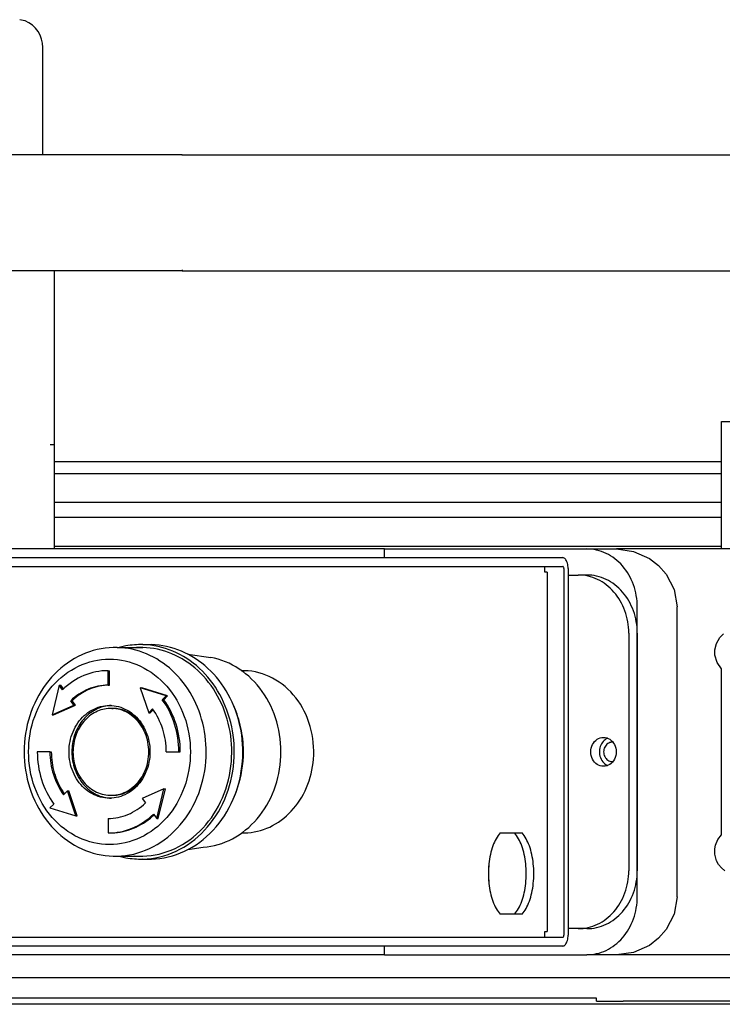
# Model space of a CAD drawing. Extents: x -1763 to 4575, y -3429 to 1051.
# Tile 13 of 192: x -1165 to -1135, y -1455 to -1412. Entities that reach past the tile are written whole.
import ezdxf

# ---------------------------------------------------------------- set-up
doc = ezdxf.new("R2010")
doc.units = 0
doc.layers.get('0').update_dxf_attribs({"linetype": 'CONTINUOUS'})

# ---------------------------------------------------------------- blocks, each defined once
blk = doc.blocks.new('CTH', base_point=(-1365.866, -1682.815))
at = {"color": 5, "linetype": 'CONTINUOUS'}
for p, q in [((-1164.989, -1412.394), (-1165.217, -1412.348)), ((-1164.217, -1418.173), (-1164.217, -1413.548)), ((-1164.914, -1418.173), (-1165.972, -1418.173)), ((-1163.131, -1418.173), (-1164.914, -1418.173)), ((-1160.815, -1418.173), (-1163.131, -1418.173)), ((-1158.217, -1418.173), (-1160.815, -1418.173)), ((-1158.217, -1418.173), (-1158.217, -1418.211)), ((-1158.217, -1418.173), (-1099.217, -1418.173)), ((-1158.217, -1423.173), (-1166.217, -1423.173)), ((-1163.717, -1423.343), (-1163.717, -1423.173)), ((-1163.717, -1430.673), (-1163.717, -1423.343)), ((-1158.217, -1423.136), (-1158.217, -1423.173)), ((-1158.217, -1423.173), (-1099.217, -1423.173)), ((-1134.967, -1435.173), (-1134.967, -1429.673)), ((-1134.967, -1429.673), (-1132.467, -1429.673)), ((-1163.907, -1430.673), (-1163.717, -1430.673)), ((-1163.717, -1435.173), (-1163.717, -1430.673)), ((-1163.717, -1433.798), (-1159.737, -1433.798)), ((-1159.737, -1433.798), (-1138.1, -1433.798)), ((-1138.1, -1433.798), (-1134.967, -1433.798)), ((-1155.335, -1435.173), (-1186.217, -1435.173)), ((-1163.717, -1435.048), (-1159.737, -1435.048)), ((-1159.737, -1435.048), (-1138.1, -1435.048)), ((-1150.559, -1435.173), (-1155.335, -1435.173)), ((-1149.499, -1435.173), (-1150.559, -1435.173)), ((-1149.499, -1435.173), (-1140.779, -1435.173)), ((-1149.499, -1435.548), (-1149.499, -1435.173)), ((-1140.779, -1435.173), (-1139.494, -1435.173)), ((-1133.207, -1435.173), (-1139.494, -1435.173)), ((-1139.494, -1435.173), (-1138.761, -1435.276)), ((-1138.1, -1435.048), (-1134.967, -1435.048)), ((-1186.149, -1435.548), (-1162.555, -1435.548)), ((-1162.555, -1435.548), (-1162.294, -1435.548)), ((-1162.294, -1435.548), (-1149.954, -1435.548)), ((-1149.954, -1435.548), (-1148.252, -1435.548)), ((-1148.252, -1435.548), (-1141.815, -1435.548)), ((-1138.761, -1435.276), (-1138.08, -1435.578)), ((-1138.08, -1435.578), (-1137.682, -1435.882)), ((-1186.149, -1435.923), (-1162.555, -1435.923)), ((-1162.555, -1435.923), (-1162.294, -1435.923)), ((-1162.294, -1435.923), (-1149.954, -1435.923)), ((-1149.954, -1435.923), (-1148.252, -1435.923)), ((-1148.252, -1435.923), (-1141.815, -1435.923)), ((-1142.581, -1436.173), (-1142.581, -1435.923)), ((-1141.766, -1436.023), (-1141.766, -1451.823)), ((-1141.582, -1436.023), (-1141.582, -1436.298)), ((-1137.682, -1435.882), (-1137.351, -1436.256)), ((-1142.483, -1436.173), (-1142.581, -1436.173)), ((-1142.483, -1436.173), (-1142.483, -1451.673)), ((-1141.582, -1436.298), (-1141.582, -1451.548)), ((-1141.582, -1436.298), (-1141.146, -1436.298)), ((-1140.779, -1436.298), (-1141.146, -1436.298)), ((-1137.351, -1436.256), (-1137.007, -1436.925)), ((-1137.007, -1436.925), (-1136.886, -1437.673)), ((-1138.599, -1450.173), (-1138.599, -1437.673)), ((-1136.886, -1450.173), (-1136.886, -1437.673)), ((-1138.966, -1438.798), (-1138.966, -1449.048)), ((-1138.599, -1438.798), (-1138.599, -1449.048)), ((-1135.192, -1439.244), (-1135.042, -1438.991)), ((-1135.042, -1438.991), (-1134.884, -1438.836)), ((-1161.013, -1439.425), (-1159.912, -1439.425)), ((-1160.641, -1439.357), (-1160.924, -1439.425)), ((-1159.909, -1439.3), (-1159.542, -1439.3)), ((-1135.263, -1439.531), (-1135.192, -1439.244)), ((-1157.968, -1439.717), (-1156.983, -1439.851)), ((-1135.259, -1439.753), (-1135.263, -1439.531)), ((-1135.162, -1440.07), (-1135.259, -1439.753)), ((-1134.967, -1440.338), (-1135.162, -1440.07)), ((-1161.408, -1440.423), (-1161.347, -1440.423)), ((-1161.408, -1441.048), (-1161.408, -1440.423)), ((-1161.347, -1441.048), (-1161.347, -1440.423)), ((-1155.655, -1440.424), (-1155.526, -1440.424)), ((-1155.526, -1440.424), (-1155.651, -1440.428)), ((-1134.967, -1447.509), (-1134.967, -1440.338)), ((-1163.51, -1441.051), (-1163.816, -1442.33)), ((-1163.51, -1441.051), (-1163.449, -1441.051)), ((-1163.37, -1441.242), (-1163.51, -1441.051)), ((-1163.334, -1441.209), (-1163.449, -1441.051)), ((-1161.408, -1441.048), (-1161.347, -1441.048)), ((-1160.019, -1441.163), (-1159.958, -1441.163)), ((-1158.903, -1441.513), (-1160.019, -1441.163)), ((-1160.019, -1441.163), (-1159.655, -1442.236)), ((-1158.842, -1441.513), (-1159.958, -1441.163)), ((-1159.07, -1441.674), (-1158.903, -1441.513)), ((-1159.009, -1441.674), (-1158.842, -1441.513)), ((-1158.903, -1441.513), (-1158.842, -1441.513)), ((-1163.816, -1442.33), (-1162.88, -1441.913)), ((-1163.754, -1442.33), (-1162.819, -1441.913)), ((-1163.02, -1441.721), (-1162.959, -1441.721)), ((-1162.88, -1441.913), (-1163.02, -1441.721)), ((-1162.819, -1441.913), (-1162.959, -1441.721)), ((-1162.88, -1441.913), (-1162.819, -1441.913)), ((-1161.277, -1441.926), (-1161.344, -1441.928)), ((-1159.07, -1441.674), (-1159.009, -1441.674)), ((-1156.043, -1441.823), (-1156.053, -1441.804)), ((-1156.034, -1441.843), (-1156.043, -1441.823)), ((-1155.89, -1442.18), (-1155.993, -1441.939)), ((-1163.816, -1442.33), (-1163.754, -1442.33)), ((-1161.249, -1442.049), (-1161.188, -1442.049)), ((-1159.655, -1442.236), (-1159.488, -1442.075)), ((-1159.655, -1442.236), (-1159.594, -1442.236)), ((-1159.594, -1442.236), (-1159.463, -1442.11)), ((-1159.828, -1442.949), (-1159.774, -1443.062)), ((-1139.867, -1443.339), (-1139.94, -1443.369)), ((-1139.64, -1443.522), (-1139.689, -1443.511)), ((-1163.915, -1443.923), (-1164.46, -1443.923)), ((-1163.915, -1443.923), (-1163.854, -1443.923)), ((-1158.901, -1443.923), (-1158.356, -1443.923)), ((-1158.356, -1443.923), (-1158.295, -1443.923)), ((-1139.94, -1444.478), (-1139.867, -1444.508)), ((-1139.689, -1444.336), (-1139.64, -1444.325)), ((-1159.774, -1444.785), (-1159.828, -1444.898)), ((-1163.292, -1445.736), (-1163.362, -1445.634)), ((-1163.162, -1445.611), (-1163.329, -1445.772)), ((-1163.162, -1445.611), (-1163.101, -1445.611)), ((-1162.798, -1446.684), (-1163.162, -1445.611)), ((-1162.737, -1446.684), (-1163.101, -1445.611)), ((-1161.249, -1445.798), (-1161.188, -1445.798)), ((-1159.001, -1445.517), (-1159.937, -1445.934)), ((-1159.307, -1446.796), (-1159.001, -1445.517)), ((-1159.245, -1446.796), (-1158.94, -1445.517)), ((-1159.001, -1445.517), (-1158.94, -1445.517)), ((-1155.993, -1445.908), (-1155.89, -1445.667)), ((-1163.746, -1446.173), (-1163.913, -1446.334)), ((-1161.344, -1445.919), (-1161.277, -1445.921)), ((-1159.937, -1445.934), (-1159.797, -1446.126)), ((-1156.053, -1446.043), (-1156.043, -1446.024)), ((-1156.043, -1446.024), (-1156.034, -1446.004)), ((-1163.913, -1446.334), (-1162.798, -1446.684)), ((-1162.798, -1446.684), (-1162.737, -1446.684)), ((-1159.587, -1446.783), (-1159.423, -1446.637)), ((-1159.447, -1446.605), (-1159.307, -1446.796)), ((-1161.408, -1446.798), (-1161.408, -1447.423)), ((-1159.307, -1446.796), (-1159.245, -1446.796)), ((-1161.408, -1447.423), (-1161.347, -1447.423)), ((-1155.655, -1447.423), (-1155.526, -1447.423)), ((-1155.651, -1447.419), (-1155.526, -1447.423)), ((-1144.512, -1447.423), (-1143.564, -1447.423)), ((-1135.125, -1447.71), (-1134.967, -1447.509)), ((-1135.261, -1448.11), (-1135.227, -1447.943)), ((-1135.227, -1447.943), (-1135.125, -1447.71)), ((-1157.968, -1448.13), (-1157.308, -1448.039)), ((-1135.261, -1448.337), (-1135.261, -1448.11)), ((-1135.181, -1448.629), (-1135.261, -1448.337)), ((-1161.013, -1448.422), (-1159.912, -1448.422)), ((-1160.924, -1448.422), (-1160.641, -1448.49)), ((-1160.269, -1448.413), (-1159.912, -1448.422)), ((-1159.909, -1448.538), (-1159.542, -1448.547)), ((-1159.909, -1448.547), (-1159.542, -1448.547)), ((-1135.098, -1448.78), (-1135.181, -1448.629)), ((-1134.972, -1448.932), (-1135.098, -1448.78)), ((-1145.001, -1449.503), (-1145.001, -1448.844)), ((-1134.82, -1449.057), (-1134.972, -1448.932)), ((-1136.886, -1450.173), (-1137.006, -1450.917)), ((-1143.564, -1450.923), (-1144.512, -1450.923)), ((-1137.006, -1450.917), (-1137.348, -1451.588)), ((-1142.581, -1451.923), (-1142.581, -1451.673)), ((-1142.581, -1451.673), (-1142.483, -1451.673)), ((-1141.582, -1451.548), (-1141.582, -1451.823)), ((-1141.146, -1451.548), (-1141.582, -1451.548)), ((-1140.779, -1451.548), (-1141.146, -1451.548)), ((-1137.348, -1451.588), (-1137.681, -1451.964)), ((-1162.555, -1451.923), (-1186.149, -1451.923)), ((-1162.294, -1451.923), (-1162.555, -1451.923)), ((-1149.954, -1451.923), (-1162.294, -1451.923)), ((-1148.252, -1451.923), (-1149.954, -1451.923)), ((-1141.815, -1451.923), (-1148.252, -1451.923)), ((-1137.681, -1451.964), (-1138.078, -1452.268)), ((-1162.555, -1452.298), (-1186.149, -1452.298)), ((-1162.294, -1452.298), (-1162.555, -1452.298)), ((-1149.954, -1452.298), (-1162.294, -1452.298)), ((-1148.252, -1452.298), (-1149.954, -1452.298)), ((-1149.499, -1452.673), (-1149.499, -1452.298)), ((-1141.815, -1452.298), (-1148.252, -1452.298)), ((-1138.758, -1452.57), (-1139.494, -1452.673)), ((-1138.078, -1452.268), (-1138.758, -1452.57)), ((-1155.335, -1452.673), (-1186.217, -1452.673)), ((-1150.559, -1452.673), (-1155.335, -1452.673)), ((-1149.499, -1452.673), (-1150.559, -1452.673)), ((-1149.499, -1452.673), (-1140.779, -1452.673)), ((-1139.494, -1452.673), (-1140.779, -1452.673)), ((-1133.207, -1452.673), (-1139.494, -1452.673)), ((-1085.406, -1453.673), (-1172.072, -1453.673))]:
    blk.add_line(p, q, dxfattribs=at)
at = {"color": 4, "linetype": 'CONTINUOUS'}
for p, q in [((-1134.967, -1431.423), (-1163.717, -1431.423)), ((-1163.717, -1431.923), (-1134.967, -1431.923)), ((-1134.967, -1433.173), (-1163.717, -1433.173))]:
    blk.add_line(p, q, dxfattribs=at)
at = {"color": 7, "linetype": 'CONTINUOUS'}
for p, q in [((-1140.357, -1454.548), (-1178.717, -1454.548)), ((-1140.357, -1454.673), (-1140.357, -1454.548)), ((-1140.357, -1454.673), (-1139.21, -1454.673)), ((-1132.795, -1454.673), (-1139.21, -1454.673)), ((-1062.967, -1454.811), (-1194.467, -1454.811))]:
    blk.add_line(p, q, dxfattribs=at)
at = {"color": 5, "linetype": 'CONTINUOUS'}
blk.add_arc((-1165.467, -1413.548), 1.25, 0, 67.4999, dxfattribs=at)
for points, knots in [([(-1138.599, -1437.673), (-1138.599, -1437.345), (-1138.656, -1437.02), (-1138.875, -1436.413), (-1139.035, -1436.138), (-1139.44, -1435.674), (-1139.68, -1435.489), (-1140.209, -1435.238), (-1140.493, -1435.173), (-1140.779, -1435.173)], [0, 0, 0, 0, 1, 1, 2, 2, 3, 3, 4, 4, 4, 4]), ([(-1141.582, -1436.023), (-1141.582, -1435.94), (-1141.593, -1435.858), (-1141.634, -1435.714), (-1141.663, -1435.654), (-1141.734, -1435.57), (-1141.774, -1435.548), (-1141.815, -1435.548)], [0, 0, 0, 0, 1, 1, 2, 2, 3, 3, 3, 3]), ([(-1141.766, -1436.023), (-1141.766, -1436.006), (-1141.768, -1435.989), (-1141.777, -1435.958), (-1141.783, -1435.946), (-1141.798, -1435.928), (-1141.806, -1435.923), (-1141.815, -1435.923)], [0, 0, 0, 0, 1, 1, 2, 2, 3, 3, 3, 3]), ([(-1138.966, -1438.798), (-1138.966, -1438.47), (-1139.023, -1438.145), (-1139.242, -1437.538), (-1139.402, -1437.263), (-1139.807, -1436.799), (-1140.048, -1436.614), (-1140.577, -1436.363), (-1140.86, -1436.298), (-1141.146, -1436.298)], [0, 0, 0, 0, 1, 1, 2, 2, 3, 3, 4, 4, 4, 4]), ([(-1138.599, -1438.798), (-1138.599, -1438.47), (-1138.656, -1438.145), (-1138.875, -1437.538), (-1139.035, -1437.263), (-1139.44, -1436.799), (-1139.681, -1436.614), (-1140.209, -1436.363), (-1140.493, -1436.298), (-1140.779, -1436.298)], [0, 0, 0, 0, 1, 1, 2, 2, 3, 3, 4, 4, 4, 4]), ([(-1161.013, -1439.425), (-1161.477, -1439.413), (-1161.94, -1439.495), (-1162.818, -1439.842), (-1163.227, -1440.103), (-1163.946, -1440.777), (-1164.25, -1441.185), (-1164.721, -1442.103), (-1164.883, -1442.607), (-1165.047, -1443.655), (-1165.047, -1444.192), (-1164.883, -1445.24), (-1164.721, -1445.744), (-1164.25, -1446.662), (-1163.946, -1447.07), (-1163.227, -1447.744), (-1162.818, -1448.005), (-1161.94, -1448.352), (-1161.477, -1448.434), (-1161.013, -1448.422)], [0, 0, 0, 0, 1, 1, 2, 2, 3, 3, 4, 4, 5, 5, 6, 6, 7, 7, 8, 8, 9, 9, 9, 9]), ([(-1157.195, -1444.333), (-1157.156, -1443.842), (-1157.187, -1443.347), (-1157.389, -1442.389), (-1157.558, -1441.932), (-1158.017, -1441.099), (-1158.305, -1440.729), (-1158.975, -1440.111), (-1159.351, -1439.866), (-1160.158, -1439.528), (-1160.584, -1439.436), (-1161.013, -1439.425)], [0, 0, 0, 0, 1, 1, 2, 2, 3, 3, 4, 4, 5, 5, 5, 5]), ([(-1156.093, -1444.333), (-1156.054, -1443.842), (-1156.086, -1443.347), (-1156.287, -1442.389), (-1156.456, -1441.932), (-1156.916, -1441.099), (-1157.204, -1440.729), (-1157.873, -1440.111), (-1158.25, -1439.866), (-1159.057, -1439.528), (-1159.482, -1439.436), (-1159.912, -1439.425)], [0, 0, 0, 0, 1, 1, 2, 2, 3, 3, 4, 4, 5, 5, 5, 5]), ([(-1155.985, -1444.344), (-1155.945, -1443.84), (-1155.977, -1443.331), (-1156.184, -1442.346), (-1156.358, -1441.877), (-1156.83, -1441.021), (-1157.126, -1440.64), (-1157.814, -1440.005), (-1158.201, -1439.754), (-1159.031, -1439.406), (-1159.468, -1439.311), (-1159.909, -1439.3)], [0, 0, 0, 0, 1, 1, 2, 2, 3, 3, 4, 4, 5, 5, 5, 5]), ([(-1155.618, -1444.344), (-1155.577, -1443.84), (-1155.61, -1443.331), (-1155.817, -1442.346), (-1155.99, -1441.877), (-1156.463, -1441.021), (-1156.759, -1440.64), (-1157.447, -1440.005), (-1157.834, -1439.754), (-1158.664, -1439.406), (-1159.101, -1439.311), (-1159.542, -1439.3)], [0, 0, 0, 0, 1, 1, 2, 2, 3, 3, 4, 4, 5, 5, 5, 5]), ([(-1153.96, -1444.111), (-1153.94, -1443.61), (-1154, -1443.108), (-1154.275, -1442.154), (-1154.487, -1441.71), (-1155.04, -1440.931), (-1155.376, -1440.602), (-1156.134, -1440.1), (-1156.55, -1439.93), (-1156.983, -1439.851)], [0, 0, 0, 0, 1, 1, 2, 2, 3, 3, 4, 4, 4, 4]), ([(-1161.347, -1439.923), (-1161.805, -1439.923), (-1162.259, -1440.027), (-1163.105, -1440.429), (-1163.49, -1440.724), (-1164.137, -1441.467), (-1164.394, -1441.907), (-1164.745, -1442.878), (-1164.835, -1443.398), (-1164.835, -1444.449), (-1164.745, -1444.969), (-1164.394, -1445.94), (-1164.137, -1446.38), (-1163.49, -1447.123), (-1163.105, -1447.418), (-1162.259, -1447.82), (-1161.805, -1447.923), (-1160.889, -1447.923), (-1160.436, -1447.82), (-1159.589, -1447.418), (-1159.205, -1447.123), (-1158.557, -1446.38), (-1158.3, -1445.94), (-1157.95, -1444.969), (-1157.859, -1444.449), (-1157.859, -1443.398), (-1157.95, -1442.878), (-1158.3, -1441.907), (-1158.557, -1441.467), (-1159.205, -1440.724), (-1159.589, -1440.429), (-1160.436, -1440.027), (-1160.889, -1439.923), (-1161.347, -1439.923)], [0, 0, 0, 0, 1, 1, 2, 2, 3, 3, 4, 4, 5, 5, 6, 6, 7, 7, 8, 8, 9, 9, 10, 10, 11, 11, 12, 12, 13, 13, 14, 14, 15, 15, 16, 16, 16, 16]), ([(-1161.408, -1440.423), (-1161.764, -1440.423), (-1162.118, -1440.495), (-1162.787, -1440.774), (-1163.097, -1440.98), (-1163.37, -1441.242)], [0, 0, 0, 0, 1, 1, 2, 2, 2, 2]), ([(-1152.556, -1444.242), (-1152.518, -1443.764), (-1152.566, -1443.282), (-1152.828, -1442.371), (-1153.039, -1441.951), (-1153.596, -1441.235), (-1153.936, -1440.947), (-1154.696, -1440.545), (-1155.108, -1440.435), (-1155.526, -1440.424)], [0, 0, 0, 0, 1, 1, 2, 2, 3, 3, 4, 4, 4, 4]), ([(-1161.408, -1441.048), (-1161.701, -1441.048), (-1161.991, -1441.107), (-1162.541, -1441.337), (-1162.796, -1441.506), (-1163.02, -1441.721)], [0, 0, 0, 0, 1, 1, 2, 2, 2, 2]), ([(-1161.347, -1441.048), (-1161.64, -1441.048), (-1161.93, -1441.107), (-1162.479, -1441.337), (-1162.735, -1441.506), (-1162.959, -1441.721)], [0, 0, 0, 0, 1, 1, 2, 2, 2, 2]), ([(-1161.347, -1441.923), (-1161.609, -1441.923), (-1161.868, -1441.991), (-1162.34, -1442.252), (-1162.547, -1442.442), (-1162.874, -1442.911), (-1162.989, -1443.186), (-1163.106, -1443.771), (-1163.106, -1444.076), (-1162.989, -1444.661), (-1162.874, -1444.936), (-1162.547, -1445.405), (-1162.34, -1445.595), (-1161.868, -1445.856), (-1161.609, -1445.923), (-1161.085, -1445.923), (-1160.827, -1445.856), (-1160.354, -1445.595), (-1160.147, -1445.405), (-1159.82, -1444.936), (-1159.705, -1444.661), (-1159.589, -1444.076), (-1159.589, -1443.771), (-1159.705, -1443.186), (-1159.82, -1442.911), (-1160.147, -1442.442), (-1160.354, -1442.252), (-1160.827, -1441.991), (-1161.085, -1441.923), (-1161.347, -1441.923)], [0, 0, 0, 0, 1, 1, 2, 2, 3, 3, 4, 4, 5, 5, 6, 6, 7, 7, 8, 8, 9, 9, 10, 10, 11, 11, 12, 12, 13, 13, 14, 14, 14, 14]), ([(-1161.344, -1441.928), (-1161.556, -1441.945), (-1161.763, -1442.006), (-1162.149, -1442.21), (-1162.324, -1442.351), (-1162.62, -1442.7), (-1162.74, -1442.903), (-1162.909, -1443.35), (-1162.957, -1443.589), (-1162.967, -1443.832)], [0, 0, 0, 0, 1, 1, 2, 2, 3, 3, 4, 4, 4, 4]), ([(-1158.356, -1443.923), (-1158.356, -1443.515), (-1158.419, -1443.11), (-1158.662, -1442.343), (-1158.842, -1441.987), (-1159.07, -1441.674)], [0, 0, 0, 0, 1, 1, 2, 2, 2, 2]), ([(-1158.295, -1443.923), (-1158.295, -1443.515), (-1158.358, -1443.11), (-1158.601, -1442.343), (-1158.78, -1441.987), (-1159.009, -1441.674)], [0, 0, 0, 0, 1, 1, 2, 2, 2, 2]), ([(-1161.249, -1442.049), (-1161.46, -1442.043), (-1161.671, -1442.085), (-1162.066, -1442.258), (-1162.247, -1442.388), (-1162.557, -1442.719), (-1162.682, -1442.917), (-1162.859, -1443.358), (-1162.91, -1443.596), (-1162.919, -1443.838)], [0, 0, 0, 0, 1, 1, 2, 2, 3, 3, 4, 4, 4, 4]), ([(-1161.249, -1445.798), (-1161.007, -1445.792), (-1160.769, -1445.724), (-1160.336, -1445.475), (-1160.147, -1445.297), (-1159.849, -1444.859), (-1159.744, -1444.606), (-1159.638, -1444.064), (-1159.638, -1443.783), (-1159.744, -1443.241), (-1159.849, -1442.987), (-1160.147, -1442.55), (-1160.336, -1442.372), (-1160.769, -1442.123), (-1161.007, -1442.055), (-1161.249, -1442.049)], [0, 0, 0, 0, 1, 1, 2, 2, 3, 3, 4, 4, 5, 5, 6, 6, 7, 7, 7, 7]), ([(-1159.828, -1442.949), (-1159.923, -1442.771), (-1160.043, -1442.611), (-1160.324, -1442.345), (-1160.483, -1442.24), (-1160.825, -1442.093), (-1161.005, -1442.054), (-1161.188, -1442.049)], [0, 0, 0, 0, 1, 1, 2, 2, 3, 3, 3, 3]), ([(-1158.901, -1443.923), (-1158.901, -1443.588), (-1158.953, -1443.255), (-1159.153, -1442.625), (-1159.3, -1442.332), (-1159.488, -1442.075)], [0, 0, 0, 0, 1, 1, 2, 2, 2, 2]), ([(-1155.578, -1444.123), (-1155.565, -1443.791), (-1155.585, -1443.458), (-1155.69, -1442.804), (-1155.775, -1442.485), (-1155.89, -1442.18)], [0, 0, 0, 0, 1, 1, 2, 2, 2, 2]), ([(-1140.056, -1443.298), (-1140.152, -1443.298), (-1140.246, -1443.327), (-1140.412, -1443.437), (-1140.481, -1443.516), (-1140.576, -1443.706), (-1140.601, -1443.814), (-1140.601, -1444.033), (-1140.576, -1444.141), (-1140.481, -1444.331), (-1140.412, -1444.41), (-1140.246, -1444.52), (-1140.152, -1444.548), (-1139.961, -1444.548), (-1139.867, -1444.52), (-1139.701, -1444.41), (-1139.632, -1444.331), (-1139.537, -1444.141), (-1139.511, -1444.033), (-1139.511, -1443.814), (-1139.537, -1443.706), (-1139.632, -1443.516), (-1139.701, -1443.437), (-1139.867, -1443.327), (-1139.961, -1443.298), (-1140.056, -1443.298)], [0, 0, 0, 0, 1, 1, 2, 2, 3, 3, 4, 4, 5, 5, 6, 6, 7, 7, 8, 8, 9, 9, 10, 10, 11, 11, 12, 12, 12, 12]), ([(-1139.94, -1443.369), (-1140.006, -1443.408), (-1140.065, -1443.463), (-1140.159, -1443.596), (-1140.194, -1443.672), (-1140.214, -1443.755)], [0, 0, 0, 0, 1, 1, 2, 2, 2, 2]), ([(-1139.689, -1443.511), (-1139.752, -1443.511), (-1139.814, -1443.53), (-1139.924, -1443.602), (-1139.969, -1443.655), (-1140.032, -1443.78), (-1140.049, -1443.851), (-1140.049, -1443.996), (-1140.032, -1444.067), (-1139.969, -1444.192), (-1139.924, -1444.245), (-1139.814, -1444.317), (-1139.752, -1444.336), (-1139.689, -1444.336)], [0, 0, 0, 0, 1, 1, 2, 2, 3, 3, 4, 4, 5, 5, 6, 6, 6, 6]), ([(-1164.46, -1443.923), (-1164.46, -1444.332), (-1164.398, -1444.737), (-1164.155, -1445.504), (-1163.975, -1445.86), (-1163.746, -1446.173)], [0, 0, 0, 0, 1, 1, 2, 2, 2, 2]), ([(-1163.915, -1443.923), (-1163.915, -1444.259), (-1163.864, -1444.592), (-1163.664, -1445.222), (-1163.517, -1445.515), (-1163.329, -1445.772)], [0, 0, 0, 0, 1, 1, 2, 2, 2, 2]), ([(-1163.854, -1443.923), (-1163.854, -1444.23), (-1163.812, -1444.534), (-1163.644, -1445.115), (-1163.521, -1445.389), (-1163.362, -1445.634)], [0, 0, 0, 0, 1, 1, 2, 2, 2, 2]), ([(-1162.967, -1443.832), (-1162.977, -1444.091), (-1162.944, -1444.349), (-1162.793, -1444.837), (-1162.676, -1445.062), (-1162.376, -1445.448), (-1162.194, -1445.606), (-1161.789, -1445.834), (-1161.569, -1445.901), (-1161.344, -1445.919)], [0, 0, 0, 0, 1, 1, 2, 2, 3, 3, 4, 4, 4, 4]), ([(-1162.919, -1443.838), (-1162.93, -1444.095), (-1162.894, -1444.351), (-1162.734, -1444.832), (-1162.612, -1445.05), (-1162.299, -1445.418), (-1162.111, -1445.563), (-1161.696, -1445.757), (-1161.473, -1445.804), (-1161.249, -1445.798)], [0, 0, 0, 0, 1, 1, 2, 2, 3, 3, 4, 4, 4, 4]), ([(-1157.308, -1448.039), (-1156.871, -1448.005), (-1156.443, -1447.879), (-1155.648, -1447.458), (-1155.287, -1447.166), (-1154.675, -1446.448), (-1154.429, -1446.028), (-1154.08, -1445.106), (-1153.98, -1444.613), (-1153.96, -1444.111)], [0, 0, 0, 0, 1, 1, 2, 2, 3, 3, 4, 4, 4, 4]), ([(-1140.214, -1443.755), (-1140.236, -1443.847), (-1140.24, -1443.943), (-1140.21, -1444.13), (-1140.177, -1444.219), (-1140.078, -1444.372), (-1140.014, -1444.435), (-1139.94, -1444.478)], [0, 0, 0, 0, 1, 1, 2, 2, 3, 3, 3, 3]), ([(-1161.013, -1448.422), (-1160.536, -1448.41), (-1160.064, -1448.297), (-1159.179, -1447.884), (-1158.773, -1447.586), (-1158.075, -1446.838), (-1157.788, -1446.394), (-1157.368, -1445.41), (-1157.238, -1444.878), (-1157.195, -1444.333)], [0, 0, 0, 0, 1, 1, 2, 2, 3, 3, 4, 4, 4, 4]), ([(-1159.912, -1448.422), (-1159.434, -1448.41), (-1158.962, -1448.297), (-1158.078, -1447.884), (-1157.672, -1447.586), (-1156.974, -1446.838), (-1156.687, -1446.394), (-1156.267, -1445.41), (-1156.137, -1444.878), (-1156.093, -1444.333)], [0, 0, 0, 0, 1, 1, 2, 2, 3, 3, 4, 4, 4, 4]), ([(-1159.909, -1448.547), (-1159.418, -1448.534), (-1158.934, -1448.419), (-1158.024, -1447.994), (-1157.607, -1447.688), (-1156.889, -1446.919), (-1156.595, -1446.463), (-1156.163, -1445.452), (-1156.029, -1444.905), (-1155.985, -1444.344)], [0, 0, 0, 0, 1, 1, 2, 2, 3, 3, 4, 4, 4, 4]), ([(-1159.542, -1448.547), (-1159.051, -1448.534), (-1158.566, -1448.419), (-1157.657, -1447.994), (-1157.24, -1447.688), (-1156.522, -1446.919), (-1156.228, -1446.463), (-1155.796, -1445.452), (-1155.662, -1444.905), (-1155.618, -1444.344)], [0, 0, 0, 0, 1, 1, 2, 2, 3, 3, 4, 4, 4, 4]), ([(-1155.526, -1447.423), (-1155.154, -1447.413), (-1154.787, -1447.325), (-1154.099, -1447.004), (-1153.784, -1446.772), (-1153.241, -1446.191), (-1153.018, -1445.845), (-1152.691, -1445.08), (-1152.59, -1444.666), (-1152.556, -1444.242)], [0, 0, 0, 0, 1, 1, 2, 2, 3, 3, 4, 4, 4, 4]), ([(-1161.188, -1445.798), (-1161.005, -1445.793), (-1160.825, -1445.754), (-1160.483, -1445.607), (-1160.324, -1445.502), (-1160.043, -1445.236), (-1159.923, -1445.076), (-1159.828, -1444.898)], [0, 0, 0, 0, 1, 1, 2, 2, 3, 3, 3, 3]), ([(-1161.408, -1446.798), (-1161.116, -1446.798), (-1160.826, -1446.74), (-1160.276, -1446.51), (-1160.021, -1446.341), (-1159.797, -1446.126)], [0, 0, 0, 0, 1, 1, 2, 2, 2, 2]), ([(-1161.408, -1447.423), (-1161.052, -1447.423), (-1160.699, -1447.352), (-1160.03, -1447.073), (-1159.719, -1446.867), (-1159.447, -1446.605)], [0, 0, 0, 0, 1, 1, 2, 2, 2, 2]), ([(-1161.347, -1447.423), (-1161.034, -1447.423), (-1160.723, -1447.368), (-1160.125, -1447.151), (-1159.843, -1446.99), (-1159.587, -1446.783)], [0, 0, 0, 0, 1, 1, 2, 2, 2, 2]), ([(-1144.512, -1447.423), (-1144.634, -1447.562), (-1144.74, -1447.751), (-1144.907, -1448.209), (-1144.965, -1448.472), (-1145.024, -1449.029), (-1145.024, -1449.318), (-1144.965, -1449.875), (-1144.907, -1450.138), (-1144.74, -1450.596), (-1144.634, -1450.785), (-1144.512, -1450.923)], [0, 0, 0, 0, 1, 1, 2, 2, 3, 3, 4, 4, 5, 5, 5, 5]), ([(-1143.891, -1450.923), (-1143.769, -1450.785), (-1143.662, -1450.596), (-1143.496, -1450.138), (-1143.437, -1449.875), (-1143.378, -1449.318), (-1143.378, -1449.029), (-1143.437, -1448.472), (-1143.496, -1448.209), (-1143.662, -1447.751), (-1143.769, -1447.562), (-1143.891, -1447.423)], [0, 0, 0, 0, 1, 1, 2, 2, 3, 3, 4, 4, 5, 5, 5, 5]), ([(-1143.564, -1450.923), (-1143.442, -1450.785), (-1143.335, -1450.596), (-1143.169, -1450.138), (-1143.11, -1449.875), (-1143.051, -1449.318), (-1143.051, -1449.029), (-1143.11, -1448.472), (-1143.169, -1448.209), (-1143.335, -1447.751), (-1143.442, -1447.562), (-1143.564, -1447.423)], [0, 0, 0, 0, 1, 1, 2, 2, 3, 3, 4, 4, 5, 5, 5, 5]), ([(-1141.146, -1451.548), (-1140.86, -1451.548), (-1140.577, -1451.484), (-1140.048, -1451.233), (-1139.807, -1451.048), (-1139.402, -1450.584), (-1139.242, -1450.309), (-1139.023, -1449.702), (-1138.966, -1449.377), (-1138.966, -1449.048)], [0, 0, 0, 0, 1, 1, 2, 2, 3, 3, 4, 4, 4, 4]), ([(-1140.779, -1451.548), (-1140.493, -1451.548), (-1140.209, -1451.484), (-1139.681, -1451.233), (-1139.44, -1451.048), (-1139.035, -1450.584), (-1138.875, -1450.309), (-1138.656, -1449.702), (-1138.599, -1449.377), (-1138.599, -1449.048)], [0, 0, 0, 0, 1, 1, 2, 2, 3, 3, 4, 4, 4, 4]), ([(-1140.779, -1452.673), (-1140.493, -1452.673), (-1140.209, -1452.609), (-1139.68, -1452.358), (-1139.44, -1452.173), (-1139.035, -1451.709), (-1138.875, -1451.434), (-1138.656, -1450.827), (-1138.599, -1450.502), (-1138.599, -1450.173)], [0, 0, 0, 0, 1, 1, 2, 2, 3, 3, 4, 4, 4, 4]), ([(-1141.815, -1452.298), (-1141.774, -1452.298), (-1141.734, -1452.277), (-1141.663, -1452.193), (-1141.634, -1452.133), (-1141.593, -1451.989), (-1141.582, -1451.907), (-1141.582, -1451.823)], [0, 0, 0, 0, 1, 1, 2, 2, 3, 3, 3, 3]), ([(-1141.815, -1451.923), (-1141.806, -1451.923), (-1141.798, -1451.919), (-1141.783, -1451.901), (-1141.777, -1451.889), (-1141.768, -1451.858), (-1141.766, -1451.841), (-1141.766, -1451.823)], [0, 0, 0, 0, 1, 1, 2, 2, 3, 3, 3, 3])]:
    blk.add_open_spline(points, degree=3, knots=knots, dxfattribs=at)
for points in [[(-1159.909, -1439.3), (-1160.154, -1439.293), (-1160.399, -1439.313), (-1160.641, -1439.357)], [(-1159.912, -1439.425), (-1160.031, -1439.422), (-1160.15, -1439.425), (-1160.269, -1439.434)], [(-1155.89, -1445.667), (-1155.705, -1445.178), (-1155.599, -1444.655), (-1155.578, -1444.123)], [(-1160.641, -1448.49), (-1160.399, -1448.534), (-1160.154, -1448.554), (-1159.909, -1448.547)]]:
    blk.add_open_spline(points, degree=3, dxfattribs=at)

msp = doc.modelspace()

# ---------------------------------------------------------------- block references
msp.add_blockref('CTH', (-1365.866, -1682.815))

doc.saveas('drawing.dxf')
